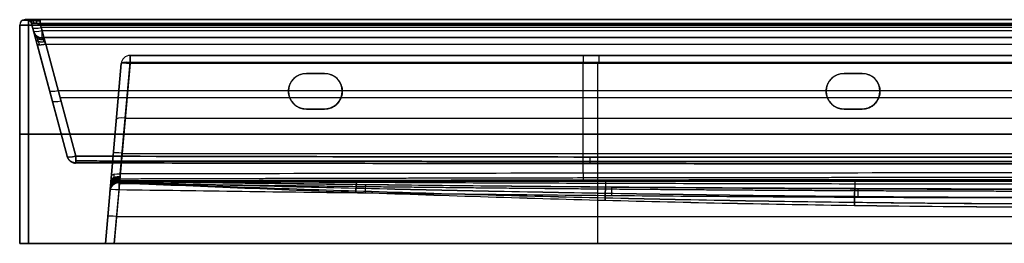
# Model space of a CAD drawing. Header units: millimetres. Extents: x -605 to 605, y -150 to 0.
# Tile 1 of 38: x -605 to -56, y -125 to 0. Entities that reach past the tile are written whole.
import ezdxf

# ---------------------------------------------------------------- set-up
doc = ezdxf.new("R2010")
doc.units = ezdxf.units.MM
doc.header["$MEASUREMENT"] = 0
doc.layers.add('Default', color=7, linetype='Continuous', true_color=0x000000)

msp = doc.modelspace()

# ---------------------------------------------------------------- linework, layer by layer
at = {"layer": 'Default'}
for p, q in [((-602, 0, -62), (-601.3, 0, -62)), ((-605, -125, -62), (-605, -3, -62)), ((-598.4, -2.22, -280.57), (-597.31, -6.29, -279.48)), ((-578.56, -76.3, 136.73), (-598.4, -2.22, 156.57)), ((-598.4, -2.22, -62), (-578.52, -76.42, -62)), ((-592.48, -6.29, -284.31), (-593.57, -2.22, -285.4)), ((-593.57, -2.22, 161.4), (-573.73, -76.3, 141.56)), ((-593.03, -4.26, -284.86), (593.03, -4.26, -284.86)), ((-592.48, -10, -221.32), (-16.08, -10, -221.32)), ((-595.33, -13.71, -153.5), (-578.56, -76.3, -136.73)), ((-573.73, -76.3, -141.56), (-590.5, -13.71, -158.33)), ((-590.5, -13.71, -158.33), (-573.73, -76.3, -141.56)), ((-543.42, -20, -213.41), (-9.3, -20, -213.41)), ((-557.19, -125, -259.21), (-548.4, -24.56, -250.42)), ((-548.4, -24.56, -250.42), (-557.19, -125, -259.21)), ((-548.4, -24.56, -170.83), (-553.87, -87.09, -154.08)), ((-543.42, -24.56, -255.4), (-552.21, -125, -264.19)), ((-548.89, -86.24, -149.25), (-543.42, -23.71, -166)), ((-290.67, -85.83, -149.36), (-290.67, -23.71, -166)), ((-282.67, -24.56, -255.4), (-282.67, -125, -264.19)), ((-445, -30, -255.88), (-445, -30, -292)), ((-435, -30, -273.94), (-445, -30, -273.94)), ((-440, -30, -292), (-440, -30, -255.88)), ((-435, -30, -292), (-435, -30, -255.88)), ((-145, -30, -255.88), (-145, -30, -292)), ((-135, -30, -273.94), (-145, -30, -273.94)), ((-140, -30, -292), (-140, -30, -255.88)), ((-135, -30, -292), (-135, -30, -255.88)), ((-588.46, -39.34, -146.63), (-588.46, -39.34, 146.63)), ((-583.57, -39.58, 151.4), (583.57, -39.58, 151.4)), ((-582.52, -43.46, -150.35), (582.52, -43.46, -150.35)), ((-455, -40, -292), (-455, -40, -256.75)), ((-425, -40, -256.75), (-425, -40, -292)), ((-155, -40, -292), (-155, -40, -256.75)), ((-125, -40, -256.75), (-125, -40, -292)), ((-445, -50, -274.81), (-435, -50, -274.81)), ((-440, -50, -292), (-440, -50, -257.63)), ((-145, -50, -292), (-145, -50, -257.63)), ((-145, -50, -274.81), (-135, -50, -274.81)), ((-140, -50, -292), (-140, -50, -257.63)), ((-135, -50, -257.63), (-135, -50, -292)), ((-546.15, -54.97, -157.62), (-35.13, -54.97, -157.62)), ((-605, -64, -287), (-605, -64, 163)), ((600, -64, -292), (-600, -64, -292)), ((-600, -64, 168), (600, -64, 168)), ((-552.79, -74.78, -254.81), (-552.79, -74.78, -157.37)), ((-547.81, -74.78, -259.79), (-17.13, -74.78, -259.79)), ((-554.56, -94.96, 112.58), (-557.19, -125, 115.21)), ((-557.19, -125, -72), (-554.6, -95.43, -72)), ((-552.21, -125, 120.19), (-549.58, -94.96, 117.56)), ((-550.89, -109.98, 118.87), (550.89, -109.98, 118.87)), ((-605, -125, -62), (-557.19, -125, -62))]:
    msp.add_line(p, q, dxfattribs=at)
for centre, radius, start, end in [((-602, -3, 163), 3, 90, 180), ((-602, -3, -287), 3, 90, 180), ((-602, -3, -62), 3, 90, 180), ((-601.3, -3, -62), 3, 15, 90), ((-601.3, -3, 156.57), 3, 15, 90), ((-601.3, -3, -280.57), 3, 15, 90), ((-592.48, -5, -279.48), 5, 195, 270), ((-592.48, -5, -163.16), 5, 195, 270), ((-592.48, -5, -221.32), 5, 195, 270), ((-543.42, -25, -170.83), 5, 90, 175), ((-543.42, -25, -250.42), 5, 90, 175), ((-543.42, -25, -210.62), 5, 90, 175), ((-445, -40, -292), 10, 90, 180), ((-445, -40, -273.94), 10, 90, 180), ((-435, -40, -292), 10, 270, 90), ((-435, -40, -273.94), 10, 270, 90), ((-145, -40, -292), 10, 90, 180), ((-145, -40, -273.94), 10, 90, 180), ((-135, -40, -292), 10, 270, 90), ((-135, -40, -273.94), 10, 270, 90), ((-445, -40, -292), 10, 180, 270), ((-445, -40, -274.38), 10, 180, 270), ((-145, -40, -292), 10, 180, 270), ((-145, -40, -274.38), 10, 180, 270), ((-549.58, -95.4, 112.58), 5, 90, 175), ((-549.58, -95.4, 112.58), 5, 89.1983, 90)]:
    msp.add_arc(centre, radius, start, end, dxfattribs=at)
at = {"layer": 'Default', "extrusion": (2.96069e-16, 1, 3.72048e-14)}
msp.add_arc((600, 163), 2, 0, 90, dxfattribs=at)
at = {"layer": 'Default', "extrusion": (2.63493e-14, 1, -2.4672e-15)}
msp.add_arc((600, -287), 2, 270, 360, dxfattribs=at)
at = {"layer": 'Default', "extrusion": (1, -1.03915e-10, -7.3577e-11)}
msp.add_arc((-3, -288.3, -593.57), 3, 0, 75, dxfattribs=at)
at = {"layer": 'Default', "extrusion": (-2.66454e-16, 1, 1.77636e-16)}
msp.add_arc((600, 163, -3), 5, 0, 90, dxfattribs=at)
at = {"layer": 'Default', "extrusion": (-3.55271e-16, 1, -1.77636e-16)}
msp.add_arc((600, -287, -3), 5, 270, 360, dxfattribs=at)
at = {"layer": 'Default', "extrusion": (0, 1, 0)}
for centre, radius, start, end in [((600, 163, -0.26), 3.22, 0, 90), ((600, -287, -0.26), 3.22, 270, 0), ((600, -287, -64), 5, 270, 0), ((600, 163, -64), 5, 0, 90)]:
    msp.add_arc(centre, radius, start, end, dxfattribs=at)
at = {"layer": 'Default', "extrusion": (1, 0, 0)}
for centre, radius, start, end in [((-3, 165, -600), 3, 0, 90), ((-3, -289, -600), 3, 270, 0), ((-25, -170.83, -543.42), 5, 0, 75), ((-25, -170.83, -290.64), 5, 0, 75), ((-25, -250.42, -281.58), 5, 275, 0), ((-95.4, 112.58, -549.58), 5, 359.2398, 0)]:
    msp.add_arc(centre, radius, start, end, dxfattribs=at)
at = {"layer": 'Default', "extrusion": (-0.250563, 0.935113, -0.250563)}
for centre in [(573.59, -233.36, 215.67), (573.59, -233.36, 213.81), (573.59, -113.31, 140.81), (573.59, -113.31, 107.87)]:
    msp.add_arc(centre, 5, 273.841, 0, dxfattribs=at)
at = {"layer": 'Default', "extrusion": (1, -1.11492e-11, 2.86637e-12)}
msp.add_arc((-3, 164.3, -593.57), 3, 285, 360, dxfattribs=at)
at = {"layer": 'Default', "extrusion": (1, 4.89049e-12, 5.35329e-12)}
msp.add_arc((-5, -279.48, -592.48), 5, 180, 255, dxfattribs=at)
at = {"layer": 'Default', "extrusion": (1, -7.47248e-14, -2.13044e-27)}
msp.add_arc((-25, -250.42, -543.42), 5, 275, 0, dxfattribs=at)
at = {"layer": 'Default', "extrusion": (0.084207, 0.962495, -0.2579)}
for centre, start in [((539.17, -183.69, -25.77), 0), ((539.17, -183.69, -58.06), 0), ((539.17, -183.69, -90.73), 360)]:
    msp.add_arc(centre, 5, start, 88.7074, dxfattribs=at)
at = {"layer": 'Default', "extrusion": (0.086827, 0.992433, 0.086827)}
for centre in [(539.17, -243.2, -93.74), (539.17, -243.2, -144.12)]:
    msp.add_arc(centre, 5, 270.4352, 0, dxfattribs=at)
at = {"layer": 'Default', "extrusion": (-0.250563, 0.935113, 0.250563)}
for centre in [(573.59, 113.31, 147.17), (573.59, 113.31, 107.87)]:
    msp.add_arc(centre, 5, 0, 86.159, dxfattribs=at)
at = {"layer": 'Default', "extrusion": (1, -4.50963e-14, 4.32527e-15)}
msp.add_arc((-95.4, 112.58, -549.58), 5, 360, 85, dxfattribs=at)
at = {"layer": 'Default', "extrusion": (0.086827, 0.992433, -0.086827)}
for centre in [(539.17, 99.74, -152.17), (539.17, 99.74, -167.09)]:
    msp.add_arc(centre, 5, 0, 89.5648, dxfattribs=at)
at = {"layer": 'Default', "extrusion": (7.10543e-14, 1, 7.95808e-14)}
msp.add_arc((600, -287, -125), 5, 270, 0, dxfattribs=at)
at = {"layer": 'Default', "extrusion": (7.10543e-14, 1, -7.95808e-14)}
msp.add_arc((600, 163, -125), 5, 0, 90, dxfattribs=at)
at = {"layer": 'Default'}
for points in [[(-602, 0, -287), (-602, 0, -62), (-602, 0, 163)], [(-601.3, 0, 156.57), (-601.3, 0, -62), (-601.3, 0, -280.57)], [(-593.57, 0, -288.3), (0, 0, -288.3), (593.57, 0, -288.3)], [(-605, -125, 163), (-605, -64, 163), (-605, -3, 163)], [(-605, -3, 163), (-605, -3, -62), (-605, -3, -287)], [(-605, -3, -287), (-605, -64, -287), (-605, -125, -287)], [(600, 0, -289), (0, 0, -289), (-600, 0, -289)], [(-600, 0, 165), (0, 0, 165), (600, 0, 165)], [(-600, -125, -292), (-600, -64, -292), (-600, -3, -292)], [(-600, -3, -292), (0, -3, -292), (600, -3, -292)], [(600, -3, 168), (0, -3, 168), (-600, -3, 168)], [(-600, -3, 168), (-600, -64, 168), (-600, -125, 168)], [(-598.4, -2.22, 156.57), (-598.4, -2.22, -62), (-598.4, -2.22, -280.57)], [(593.57, 0, 164.3), (0, 0, 164.3), (-593.57, 0, 164.3)], [(593.57, -2.22, 161.4), (0, -2.22, 161.4), (-593.57, -2.22, 161.4)], [(-593.57, -2.22, -285.4), (0, -2.22, -285.4), (593.57, -2.22, -285.4)], [(-597.31, -6.29, -279.48), (-597.31, -6.29, -221.32), (-597.31, -6.29, -163.16)], [(592.48, -6.29, -284.31), (0, -6.29, -284.31), (-592.48, -6.29, -284.31)], [(592.48, -10, -163.16), (0, -10, -163.16), (-592.48, -10, -163.16)], [(-592.48, -10, -279.48), (0, -10, -279.48), (592.48, -10, -279.48)], [(-592.48, -10, -163.16), (-592.48, -10, -221.32), (-592.48, -10, -279.48)], [(-590.5, -13.71, -158.33), (0, -13.71, -158.33), (590.5, -13.71, -158.33)], [(-37.87, -20, -170.83), (-290.64, -20, -170.83), (-543.42, -20, -170.83)], [(-543.42, -20, -170.83), (-543.42, -20, -210.62), (-543.42, -20, -250.42)], [(-543.42, -20, -250.42), (-281.58, -20, -250.42), (-19.74, -20, -250.42)], [(-548.4, -24.56, -250.42), (-548.4, -24.56, -210.62), (-548.4, -24.56, -170.83)], [(-543.42, -23.71, -166), (-290.64, -23.71, -166), (-37.87, -23.71, -166)], [(-19.74, -24.56, -255.4), (-281.58, -24.56, -255.4), (-543.42, -24.56, -255.4)], [(-445, -30, -255.88), (-440, -30, -255.88), (-435, -30, -255.88)], [(-435, -30, -292), (-440, -30, -292), (-445, -30, -292)], [(-145, -30, -255.88), (-140, -30, -255.88), (-135, -30, -255.88)], [(-135, -30, -292), (-140, -30, -292), (-145, -30, -292)], [(-435, -50, -257.63), (-440, -50, -257.63), (-445, -50, -257.63)], [(-445, -50, -292), (-440, -50, -292), (-435, -50, -292)], [(-445, -50, -257.63), (-445, -50, -274.81), (-445, -50, -292)], [(-435, -50, -292), (-435, -50, -274.81), (-435, -50, -257.63)], [(-135, -50, -257.63), (-140, -50, -257.63), (-145, -50, -257.63)], [(-145, -50, -292), (-140, -50, -292), (-135, -50, -292)], [(-605, -125, -287), (-605, -125, -62), (-605, -125, 163)], [(600, -125, -292), (0, -125, -292), (-600, -125, -292)], [(-600, -125, 168), (0, -125, 168), (600, -125, 168)], [(-557.19, -125, 115.21), (-557.19, -125, -72), (-557.19, -125, -259.21)], [(-552.21, -125, -264.19), (-282.67, -125, -264.19), (-13.13, -125, -264.19)], [(552.21, -125, 120.19), (0, -125, 120.19), (-552.21, -125, 120.19)]]:
    msp.add_open_spline(points, degree=2, dxfattribs=at)
for points, weights, degree in [([(-601.3, 0, -280.57), (-601.3, 0, -285.16), (-598.16, 0, -288.3), (-593.57, 0, -288.3)], [1, 0.820270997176, 0.820270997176, 1], 3), ([(-593.57, 0, 164.3), (-598.16, 0, 164.3), (-601.3, 0, 161.16), (-601.3, 0, 156.57)], [1, 0.820270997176, 0.820270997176, 1], 3), ([(-599.07, 0, -286.07), (-597.6, 0, -284.6), (-597.09, -1.94, -284.09)], [1, 0.822906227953, 1], 2), ([(-600.72, 0, 159.57), (-598.75, 0, 158.77), (-598.1, -2.01, 158.5)], [1.00000004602, 0.815353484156, 0.999999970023], 2), ([(-600.72, 0, -283.57), (-598.75, 0, -282.77), (-598.1, -2.01, -282.5)], [1.00000004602, 0.815353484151, 0.999999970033], 2), ([(-599.07, 0, 162.07), (-597.6, 0, 160.6), (-597.09, -1.94, 160.09)], [1, 0.822906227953, 1], 2), ([(-596.57, 0, 163.72), (-595.77, 0, 161.75), (-595.5, -2.01, 161.1)], [1.00000004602, 0.815353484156, 0.999999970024], 2), ([(-596.57, 0, -287.72), (-595.77, 0, -285.75), (-595.5, -2.01, -285.1)], [1.00000004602, 0.815353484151, 0.999999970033], 2), ([(-597.31, -6.29, -163.16), (-597.31, -6.29, -158.45), (-596.55, -9.16, -154.72), (-595.33, -13.71, -153.5)], [1, 0.862235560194, 0.862235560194, 1], 3), ([(-597.17, -6.82, -159.94), (-596.22, -10.37, -161.23), (-592.34, -10.27, -161.55)], [0.999999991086, 0.789013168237, 1.00000000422], 2), ([(-596.76, -8.36, -157.07), (-595.94, -11.43, -159.59), (-591.93, -11.03, -160.11)], [1, 0.776316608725, 1], 2), ([(-596.12, -10.74, -154.84), (-595.52, -13, -158.48), (-591.29, -12.22, -159)], [0.999999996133, 0.756238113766, 0.999999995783], 2), ([(-590.5, -13.71, -158.33), (-595.02, -14.84, -158.02), (-595.33, -13.71, -153.5)], [1, 0.730406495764, 1], 2), ([(-455, -40, -256.75), (-455, -34.14, -256.24), (-450.86, -30, -255.88), (-445, -30, -255.88)], [1, 0.804737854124, 0.804737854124, 1], 3), ([(-435, -30, -255.88), (-415, -30, -255.88), (-415, -50, -257.63), (-435, -50, -257.63)], [1, 0.333333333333, 0.333333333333, 1], 3), ([(-155, -40, -256.75), (-155, -34.14, -256.24), (-150.86, -30, -255.88), (-145, -30, -255.88)], [1, 0.804737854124, 0.804737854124, 1], 3), ([(-135, -30, -255.88), (-115, -30, -255.88), (-115, -50, -257.63), (-135, -50, -257.63)], [1, 0.333333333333, 0.333333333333, 1], 3), ([(-445, -50, -257.63), (-450.86, -50, -257.63), (-455, -45.86, -257.26), (-455, -40, -256.75)], [1, 0.804737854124, 0.804737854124, 1], 3), ([(-145, -50, -257.63), (-150.86, -50, -257.63), (-155, -45.86, -257.26), (-155, -40, -256.75)], [1, 0.804737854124, 0.804737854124, 1], 3), ([(-573.74, -80.01, -136.74), (-577.56, -80, -136.73), (-578.56, -76.3, -136.73)], [1, 0.793967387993, 1], 2), ([(-578.56, -76.3, 136.73), (-577.56, -80, 136.73), (-573.74, -80.01, 136.74)], [1, 0.793967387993, 1], 2), ([(-578.52, -76.42, 68.36), (-577.56, -80, 68.37), (-573.85, -80.12, 68.37)], [1, 0.802982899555, 1], 2), ([(-578.52, -76.42, -68.36), (-577.56, -80, -68.37), (-573.85, -80.12, -68.37)], [1, 0.802982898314, 1], 2), ([(-578.51, -76.46, 0), (-577.56, -80, 0), (-573.9, -80.16, 0)], [1, 0.806352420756, 1], 2), ([(-573.73, -76.3, -141.56), (-573.73, -80, -140.56), (-573.74, -80.01, -136.74)], [1, 0.793970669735, 1], 2), ([(-573.74, -80.01, 136.74), (-573.73, -80, 140.56), (-573.73, -76.3, 141.56)], [1, 0.793970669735, 1], 2), ([(-286.86, -76.76, -141.43), (-286.87, -80, -140.56), (-286.87, -80.43, -137.24)], [1, 0.830707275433, 1], 2), ([(-286.86, -76.76, 141.43), (-286.87, -80, 140.56), (-286.87, -80.43, 137.24)], [1, 0.830707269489, 1], 2), ([(-554.13, -90.02, -152.76), (-553.9, -87.41, -148.78), (-549.15, -87.7, -148.59)], [1, 0.724132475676, 1], 2), ([(-290.69, -85.83, -149.36), (-290.68, -89.06, -148.49), (-290.68, -89.49, -145.17)], [1.00000004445, 0.830742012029, 0.999999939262], 2), ([(-549.44, -91.2, -15.98), (-554.21, -91, -15.98), (-554.63, -95.76, -15.99)], [1, 0.722869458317, 1], 2), ([(-549.45, -91.06, 48.26), (-554.2, -90.88, 48.26), (-554.62, -95.62, 48.29)], [1, 0.724609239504, 1], 2), ([(-549.47, -90.78, -80.23), (-554.18, -90.65, -80.23), (-554.59, -95.35, -80.28)], [1, 0.727906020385, 1], 2), ([(-549.51, -90.4, 112.51), (-554.15, -90.33, 112.52), (-554.56, -94.96, 112.58)], [1, 0.732524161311, 0.999999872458], 2), ([(-549.55, -89.94, -144.49), (-554.12, -89.95, -144.5), (-554.52, -94.51, -144.56)], [1, 0.737939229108, 0.99999987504], 2), ([(-554.51, -94.35, -146.18), (-554.11, -89.86, -145.37), (-549.53, -89.87, -145.3)], [1, 0.73744077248, 1], 2), ([(-554.49, -94.18, -146.97), (-554.1, -89.76, -145.79), (-549.52, -89.78, -145.69)], [1, 0.736897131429, 1], 2), ([(-554.47, -93.94, -147.75), (-554.09, -89.62, -146.21), (-549.5, -89.66, -146.08)], [1, 0.736157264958, 1], 2), ([(-554.41, -93.28, -149.22), (-554.06, -89.24, -146.99), (-549.44, -89.33, -146.82)], [1, 0.734136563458, 1], 2), ([(-554.38, -92.86, -149.91), (-554.04, -89, -147.35), (-549.4, -89.12, -147.16)], [1, 0.732859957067, 1], 2), ([(-554.33, -92.39, -150.57), (-554.01, -88.73, -147.7), (-549.36, -88.88, -147.49)], [1, 0.731404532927, 1], 2), ([(-554.24, -91.3, -151.76), (-553.96, -88.12, -148.3), (-549.26, -88.34, -148.09)], [1, 0.728051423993, 1], 2), ([(-549.58, -94.96, 117.56), (-549.51, -90.34, 117.15), (-549.51, -90.4, 112.51)], [0.999999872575, 0.732769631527, 0.999999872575], 2), ([(-412.13, -92.22, 112.37), (-412.13, -91.86, 117.29), (-412.19, -96.77, 117.72)], [1, 0.712098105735, 1], 2), ([(-274.75, -93.71, 112.27), (-274.75, -93.09, 117.4), (-274.8, -98.24, 117.85)], [1, 0.695411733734, 1], 2), ([(-137.38, -94.67, 112.2), (-137.37, -93.88, 117.46), (-137.4, -99.18, 117.93)], [1, 0.684651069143, 1], 2), ([(-557.19, -125, -259.21), (-557.19, -125, -262.13), (-555.13, -125, -264.19), (-552.21, -125, -264.19)], [1, 0.806524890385, 0.806524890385, 1], 3), ([(-552.21, -125, 120.19), (-555.13, -125, 120.19), (-557.19, -125, 118.13), (-557.19, -125, 115.21)], [1, 0.806524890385, 0.806524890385, 1], 3)]:
    msp.add_rational_spline(points, weights, degree=degree, dxfattribs=at)
for points, weights, knots in [([(-599.48, -0.62, 156.57), (-599.51, -0.59, 157.38), (-599.39, -0.57, 158.18), (-598.84, -0.54, 159.65), (-598.41, -0.53, 160.32), (-597.32, -0.53, 161.41), (-596.65, -0.54, 161.84), (-595.18, -0.57, 162.39), (-594.38, -0.59, 162.51), (-593.57, -0.62, 162.48)], [0.896676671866, 0.901458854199, 0.905177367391, 0.910176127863, 0.911453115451, 0.911453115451, 0.910176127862, 0.905177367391, 0.901458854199, 0.896676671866], [2.389713, 2.389713, 2.389713, 2.389713, 2.765653, 2.765653, 3.141593, 3.141593, 3.517532, 3.517532, 3.893472, 3.893472, 3.893472, 3.893472]), ([(-593.57, -0.62, -286.48), (-594.38, -0.59, -286.51), (-595.18, -0.57, -286.39), (-596.65, -0.54, -285.84), (-597.32, -0.53, -285.41), (-598.41, -0.53, -284.32), (-598.84, -0.54, -283.65), (-599.39, -0.57, -282.18), (-599.51, -0.59, -281.38), (-599.48, -0.62, -280.57)], [0.896676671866, 0.901458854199, 0.905177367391, 0.910176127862, 0.911453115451, 0.911453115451, 0.910176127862, 0.905177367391, 0.901458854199, 0.896676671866], [2.389713, 2.389713, 2.389713, 2.389713, 2.765653, 2.765653, 3.141593, 3.141593, 3.517532, 3.517532, 3.893472, 3.893472, 3.893472, 3.893472]), ([(-593.8, -14.18, -156.8), (-594.04, -13.47, -156.95), (-594.28, -12.77, -157.21), (-594.7, -11.5, -157.97), (-594.88, -10.93, -158.46), (-595.2, -9.98, -159.6), (-595.32, -9.6, -160.26), (-595.49, -9.1, -161.66), (-595.53, -8.97, -162.41), (-595.53, -8.97, -163.16)], [0.865203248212, 0.869871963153, 0.874238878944, 0.881999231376, 0.885390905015, 0.890925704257, 0.893068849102, 0.895944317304, 0.896678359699, 0.896676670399], [4.974188, 4.974188, 4.974188, 4.974188, 5.301438, 5.301438, 5.628687, 5.628687, 5.955936, 5.955936, 6.283185, 6.283185, 6.283185, 6.283185]), ([(-576.77, -78.97, 136.73), (-576.78, -79, 113.99), (-576.79, -79.02, 91.18), (-576.81, -79.06, 45.61), (-576.81, -79.06, 22.79), (-576.81, -79.06, -22.79), (-576.81, -79.06, -45.61), (-576.79, -79.02, -91.18), (-576.78, -79, -113.99), (-576.77, -78.97, -136.73)], [0.896983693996, 0.898805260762, 0.900397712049, 0.902585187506, 0.903176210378, 0.903176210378, 0.902585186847, 0.900397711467, 0.898805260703, 0.896983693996], [0, 0, 0, 0, 68.367886, 68.367886, 136.735773, 136.735773, 205.103659, 205.103659, 273.471545, 273.471545, 273.471545, 273.471545]), ([(-573.73, -78.97, -139.77), (-478.92, -79.09, -139.82), (-382.94, -79.18, -139.86), (-191.69, -79.29, -139.92), (-95.62, -79.32, -139.94), (95.62, -79.32, -139.94), (191.69, -79.29, -139.92), (382.94, -79.18, -139.86), (478.92, -79.09, -139.82), (573.73, -78.97, -139.77)], [0.896985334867, 0.90464883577, 0.911065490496, 0.919641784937, 0.921837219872, 0.921837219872, 0.919641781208, 0.911065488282, 0.90464883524, 0.896985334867], [0, 0, 0, 0, 286.868212, 286.868212, 573.736424, 573.736424, 860.604636, 860.604636, 1147.472848, 1147.472848, 1147.472848, 1147.472848]), ([(573.73, -78.97, 139.77), (478.92, -79.09, 139.82), (382.94, -79.18, 139.86), (191.69, -79.29, 139.92), (95.62, -79.32, 139.94), (-95.62, -79.32, 139.94), (-191.69, -79.29, 139.92), (-382.94, -79.18, 139.86), (-478.92, -79.09, 139.82), (-573.73, -78.97, 139.77)], [0.896985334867, 0.904648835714, 0.91106549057, 0.919641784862, 0.921837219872, 0.921837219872, 0.91964178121, 0.911065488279, 0.904648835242, 0.896985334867], [0, 0, 0, 0, 286.868212, 286.868212, 573.736424, 573.736424, 860.604636, 860.604636, 1147.472848, 1147.472848, 1147.472848, 1147.472848]), ([(-552.37, -86.32, -150.7), (-552.45, -87.01, -150.53), (-552.52, -87.65, -150.26), (-552.62, -88.55, -149.69), (-552.65, -88.84, -149.47), (-552.71, -89.36, -149), (-552.74, -89.61, -148.75), (-552.77, -89.94, -148.33), (-552.79, -90.05, -148.18), (-552.81, -90.25, -147.89), (-552.82, -90.34, -147.74), (-552.85, -90.6, -147.28), (-552.86, -90.75, -146.95), (-552.88, -90.93, -146.45), (-552.89, -90.99, -146.28), (-552.9, -91.08, -145.93), (-552.9, -91.12, -145.76), (-552.92, -91.22, -145.23), (-552.92, -91.25, -144.87), (-552.92, -91.26, -144.51)], [0.85751880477, 0.859154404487, 0.860669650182, 0.862764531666, 0.863419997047, 0.864631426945, 0.865190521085, 0.865958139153, 0.866202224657, 0.86665773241, 0.866870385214, 0.867464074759, 0.86780113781, 0.868217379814, 0.868341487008, 0.868555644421, 0.86864615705, 0.868868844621, 0.868952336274, 0.868969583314], [0, 0, 0, 0, 3.246307, 3.246307, 4.869461, 4.869461, 6.492614, 6.492614, 7.304191, 7.304191, 8.115768, 8.115768, 9.738922, 9.738922, 10.550499, 10.550499, 11.362075, 11.362075, 12.985229, 12.985229, 12.985229, 12.985229]), ([(-552.93, -91.69, 112.53), (-552.94, -91.95, 91.07), (-552.94, -92.17, 69.67), (-552.95, -92.44, 26.83), (-552.95, -92.49, 5.44), (-552.95, -92.4, -37.4), (-552.94, -92.26, -58.79), (-552.93, -91.84, -101.63), (-552.93, -91.56, -123.04), (-552.92, -91.26, -144.51)], [0.86626204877, 0.864554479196, 0.863159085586, 0.861450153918, 0.861143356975, 0.861726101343, 0.862615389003, 0.865290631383, 0.867069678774, 0.868969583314], [0, 0, 0, 0, 64.288467, 64.288467, 128.576934, 128.576934, 192.865401, 192.865401, 257.153868, 257.153868, 257.153868, 257.153868]), ([(-549.55, -89.94, -144.49), (-463.26, -89.77, -144.76), (-376.97, -89.61, -145), (-204.39, -89.37, -145.33), (-118.1, -89.3, -145.43), (-31.82, -89.29, -145.45)], [0.999999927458, 0.999999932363, 0.999999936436, 0.999999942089, 0.99999994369, 0.999999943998], [0.0045727, 0.0045727, 0.0045727, 0.0045727, 0.26344, 0.26344, 0.5223072, 0.5223072, 0.5223072, 0.5223072]), ([(549.53, -91.69, 115.93), (503.54, -92.3, 115.95), (457.77, -92.88, 115.96), (366.18, -93.93, 115.99), (320.43, -94.4, 116), (228.84, -95.18, 116.03), (183.11, -95.48, 116.03), (91.52, -95.89, 116.05), (45.79, -96, 116.05), (-45.79, -96, 116.05), (-91.52, -95.89, 116.05), (-183.11, -95.48, 116.03), (-228.84, -95.18, 116.03), (-320.43, -94.4, 116), (-366.18, -93.93, 115.99), (-457.77, -92.88, 115.96), (-503.54, -92.3, 115.95), (-549.53, -91.69, 115.93)], [0.866384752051, 0.862746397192, 0.859227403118, 0.852870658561, 0.85003556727, 0.845376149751, 0.843551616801, 0.841099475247, 0.840471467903, 0.840471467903, 0.841099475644, 0.843551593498, 0.845376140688, 0.850035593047, 0.852870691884, 0.859227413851, 0.862746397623, 0.866384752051], [0, 0, 0, 0, 137.400574, 137.400574, 274.801149, 274.801149, 412.201723, 412.201723, 549.602297, 549.602297, 687.002872, 687.002872, 824.403446, 824.403446, 961.804021, 961.804021, 1099.204595, 1099.204595, 1099.204595, 1099.204595]), ([(-549.36, -88.89, -147.49), (-463.78, -88.65, -147.62), (-377.28, -88.44, -147.74), (-204.84, -88.15, -147.9), (-118.29, -88.06, -147.94), (-32.03, -88.05, -147.95)], [0.898938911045, 0.905766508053, 0.911435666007, 0.919305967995, 0.921536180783, 0.92196836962], [3.298511, 3.298511, 3.298511, 3.298511, 261.9778, 261.9778, 520.632775, 520.632775, 520.632775, 520.632775])]:
    msp.add_rational_spline(points, weights, degree=3, knots=knots, dxfattribs=at)
for points, knots in [([(-593.57, -2.22, 161.4), (-593.91, -2.18, 161.42), (-594.24, -2.14, 161.4), (-594.89, -2.07, 161.29), (-595.2, -2.04, 161.21), (-595.8, -1.99, 160.99), (-596.09, -1.97, 160.84), (-596.62, -1.94, 160.5), (-596.86, -1.94, 160.31), (-597.31, -1.94, 159.86), (-597.5, -1.94, 159.62), (-597.84, -1.97, 159.09), (-597.99, -1.99, 158.8), (-598.21, -2.04, 158.2), (-598.29, -2.07, 157.89), (-598.4, -2.14, 157.24), (-598.42, -2.18, 156.91), (-598.4, -2.22, 156.57)], [-3.893472, -3.893472, -3.893472, -3.893472, -3.705502, -3.705502, -3.517532, -3.517532, -3.329563, -3.329563, -3.141593, -3.141593, -2.953623, -2.953623, -2.765653, -2.765653, -2.577683, -2.577683, -2.389713, -2.389713, -2.389713, -2.389713]), ([(-598.4, -2.22, -280.57), (-598.42, -2.18, -280.91), (-598.4, -2.14, -281.24), (-598.29, -2.07, -281.89), (-598.21, -2.04, -282.2), (-597.99, -1.99, -282.8), (-597.84, -1.97, -283.09), (-597.5, -1.94, -283.62), (-597.31, -1.94, -283.86), (-596.86, -1.94, -284.31), (-596.62, -1.94, -284.5), (-596.09, -1.97, -284.84), (-595.8, -1.99, -284.99), (-595.2, -2.04, -285.21), (-594.89, -2.07, -285.29), (-594.24, -2.14, -285.4), (-593.91, -2.18, -285.42), (-593.57, -2.22, -285.4)], [-3.893472, -3.893472, -3.893472, -3.893472, -3.705502, -3.705502, -3.517532, -3.517532, -3.329563, -3.329563, -3.141593, -3.141593, -2.953623, -2.953623, -2.765653, -2.765653, -2.577683, -2.577683, -2.389713, -2.389713, -2.389713, -2.389713]), ([(-592.48, -10, -163.16), (-592.48, -10, -162.9), (-592.47, -10.02, -162.65), (-592.44, -10.07, -162.29), (-592.43, -10.1, -162.18), (-592.41, -10.14, -161.96), (-592.39, -10.17, -161.86), (-592.35, -10.26, -161.56), (-592.31, -10.32, -161.38), (-592.24, -10.46, -161.05), (-592.2, -10.53, -160.9), (-592.12, -10.69, -160.63), (-592.07, -10.76, -160.5), (-591.99, -10.92, -160.26), (-591.95, -11, -160.15), (-591.86, -11.17, -159.94), (-591.81, -11.25, -159.84), (-591.72, -11.42, -159.66), (-591.68, -11.51, -159.58), (-591.54, -11.76, -159.34), (-591.45, -11.94, -159.2), (-591.26, -12.28, -158.95), (-591.17, -12.46, -158.85), (-590.98, -12.81, -158.66), (-590.88, -12.99, -158.57), (-590.69, -13.35, -158.43), (-590.59, -13.53, -158.38), (-590.5, -13.71, -158.33)], [-6.283185, -6.283185, -6.283185, -6.283185, -6.201164, -6.201164, -6.160153, -6.160153, -6.119142, -6.119142, -6.037303, -6.037303, -5.955464, -5.955464, -5.873676, -5.873676, -5.791888, -5.791888, -5.710116, -5.710116, -5.628344, -5.628344, -5.464817, -5.464817, -5.301276, -5.301276, -5.137728, -5.137728, -4.974188, -4.974188, -4.974188, -4.974188]), ([(-578.56, -76.3, -136.73), (-578.54, -76.35, -113.94), (-578.53, -76.39, -91.15), (-578.52, -76.44, -45.58), (-578.51, -76.46, -22.79), (-578.51, -76.46, 22.79), (-578.52, -76.44, 45.58), (-578.53, -76.39, 91.15), (-578.54, -76.35, 113.94), (-578.56, -76.3, 136.73)], [-273.471545, -273.471545, -273.471545, -273.471545, -205.103659, -205.103659, -136.735773, -136.735773, -68.367886, -68.367886, 0, 0, 0, 0]), ([(573.73, -76.3, -141.56), (478.1, -76.49, -141.5), (382.48, -76.66, -141.46), (191.24, -76.87, -141.4), (95.62, -76.93, -141.39), (-95.62, -76.93, -141.39), (-191.24, -76.87, -141.4), (-382.48, -76.66, -141.46), (-478.1, -76.49, -141.5), (-573.73, -76.3, -141.56)], [-1147.472848, -1147.472848, -1147.472848, -1147.472848, -860.604636, -860.604636, -573.736424, -573.736424, -286.868212, -286.868212, 0, 0, 0, 0]), ([(-573.73, -76.3, 141.56), (-478.1, -76.49, 141.5), (-382.48, -76.66, 141.46), (-191.24, -76.87, 141.4), (-95.62, -76.93, 141.39), (95.62, -76.93, 141.39), (191.24, -76.87, 141.4), (382.48, -76.66, 141.46), (478.1, -76.49, 141.5), (573.73, -76.3, 141.56)], [-1147.472848, -1147.472848, -1147.472848, -1147.472848, -860.604636, -860.604636, -573.736424, -573.736424, -286.868212, -286.868212, 0, 0, 0, 0]), ([(-573.74, -80.01, 136.74), (-573.78, -80.05, 113.95), (-573.83, -80.09, 91.16), (-573.88, -80.15, 45.58), (-573.9, -80.16, 22.79), (-573.9, -80.16, -22.79), (-573.88, -80.15, -45.58), (-573.83, -80.09, -91.16), (-573.78, -80.05, -113.95), (-573.74, -80.01, -136.74)], [0, 0, 0, 0, 68.367886, 68.367886, 136.735773, 136.735773, 205.103659, 205.103659, 273.471545, 273.471545, 273.471545, 273.471545]), ([(-573.74, -80.01, -136.74), (-549.79, -80.06, -136.79), (-525.88, -80.1, -136.83), (-478.09, -80.18, -136.93), (-454.21, -80.22, -136.97), (-382.56, -80.33, -137.1), (-334.79, -80.39, -137.18), (-239.06, -80.47, -137.3), (-191.25, -80.51, -137.35), (-95.62, -80.55, -137.41), (-47.81, -80.56, -137.43), (47.81, -80.56, -137.43), (95.62, -80.55, -137.41), (191.25, -80.51, -137.35), (239.06, -80.47, -137.3), (334.76, -80.39, -137.18), (382.52, -80.33, -137.1), (454.16, -80.22, -136.97), (478.04, -80.18, -136.93), (525.85, -80.1, -136.83), (549.78, -80.06, -136.79), (573.74, -80.01, -136.74)], [-1.147472, -1.147472, -1.147472, -1.147472, -1.075701, -1.075701, -1.00393, -1.00393, -0.860321, -0.860321, -0.717028, -0.717028, -0.573736, -0.573736, -0.430444, -0.430444, -0.287151, -0.287151, -0.143609, -0.143609, -0.071805, -0.071805, 0, 0, 0, 0]), ([(573.74, -80.01, 136.74), (549.79, -80.06, 136.79), (525.88, -80.1, 136.83), (478.09, -80.18, 136.93), (454.21, -80.22, 136.97), (382.56, -80.33, 137.1), (334.79, -80.39, 137.18), (239.06, -80.47, 137.3), (191.25, -80.51, 137.35), (95.62, -80.55, 137.41), (47.81, -80.56, 137.43), (-47.81, -80.56, 137.43), (-95.62, -80.55, 137.41), (-191.25, -80.51, 137.35), (-239.06, -80.47, 137.3), (-334.76, -80.39, 137.18), (-382.52, -80.33, 137.1), (-454.16, -80.22, 136.97), (-478.04, -80.18, 136.93), (-525.85, -80.1, 136.83), (-549.78, -80.06, 136.79), (-573.74, -80.01, 136.74)], [-1.147472, -1.147472, -1.147472, -1.147472, -1.075701, -1.075701, -1.00393, -1.00393, -0.860321, -0.860321, -0.717028, -0.717028, -0.573736, -0.573736, -0.430444, -0.430444, -0.287151, -0.287151, -0.143609, -0.143609, -0.071805, -0.071805, 0, 0, 0, 0]), ([(573.74, -80.01, -136.74), (478.11, -80.2, -136.93), (382.49, -80.34, -137.12), (191.25, -80.52, -137.36), (95.62, -80.56, -137.43), (-95.62, -80.56, -137.43), (-191.25, -80.52, -137.36), (-382.49, -80.34, -137.12), (-478.11, -80.2, -136.93), (-573.74, -80.01, -136.74)], [-1147.472848, -1147.472848, -1147.472848, -1147.472848, -860.604636, -860.604636, -573.736424, -573.736424, -286.868212, -286.868212, 0, 0, 0, 0]), ([(-573.74, -80.01, 136.74), (-478.11, -80.2, 136.93), (-382.49, -80.34, 137.12), (-191.25, -80.52, 137.36), (-95.62, -80.56, 137.43), (95.62, -80.56, 137.43), (191.25, -80.52, 137.36), (382.49, -80.34, 137.12), (478.11, -80.2, 136.93), (573.74, -80.01, 136.74)], [-1147.472848, -1147.472848, -1147.472848, -1147.472848, -860.604636, -860.604636, -573.736424, -573.736424, -286.868212, -286.868212, 0, 0, 0, 0]), ([(-553.87, -87.09, -154.08), (-553.96, -88.14, -153.79), (-554.05, -89.12, -153.35), (-554.17, -90.48, -152.46), (-554.2, -90.9, -152.12), (-554.27, -91.69, -151.39), (-554.3, -92.05, -151), (-554.35, -92.55, -150.36), (-554.36, -92.71, -150.14), (-554.39, -93.01, -149.69), (-554.4, -93.15, -149.46), (-554.43, -93.54, -148.75), (-554.45, -93.76, -148.26), (-554.48, -94.03, -147.49), (-554.48, -94.11, -147.23), (-554.5, -94.25, -146.71), (-554.5, -94.3, -146.44), (-554.51, -94.45, -145.65), (-554.52, -94.5, -145.11), (-554.52, -94.51, -144.56)], [0, 0, 0, 0, 0.00322341, 0.00322341, 0.00483512, 0.00483512, 0.00644682, 0.00644682, 0.00725267, 0.00725267, 0.00805853, 0.00805853, 0.00967023, 0.00967023, 0.01047608, 0.01047608, 0.01128194, 0.01128194, 0.01289364, 0.01289364, 0.01289364, 0.01289364]), ([(-549.55, -89.94, -144.49), (-549.55, -89.94, -144.76), (-549.54, -89.91, -145.03), (-549.53, -89.84, -145.43), (-549.52, -89.81, -145.56), (-549.51, -89.74, -145.82), (-549.5, -89.7, -145.95), (-549.48, -89.57, -146.34), (-549.46, -89.46, -146.58), (-549.43, -89.26, -146.94), (-549.41, -89.19, -147.05), (-549.39, -89.05, -147.28), (-549.37, -88.97, -147.39), (-549.33, -88.72, -147.71), (-549.3, -88.53, -147.91), (-549.23, -88.14, -148.27), (-549.19, -87.93, -148.44), (-549.07, -87.25, -148.89), (-548.98, -86.76, -149.11), (-548.89, -86.24, -149.25)], [0, 0, 0, 0, 0.000813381, 0.000813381, 0.001220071, 0.001220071, 0.001626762, 0.001626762, 0.002440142, 0.002440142, 0.002846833, 0.002846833, 0.003253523, 0.003253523, 0.004066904, 0.004066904, 0.004880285, 0.004880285, 0.006507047, 0.006507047, 0.006507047, 0.006507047]), ([(-32.45, -85.66, -149.4), (-118.52, -85.67, -149.4), (-204.6, -85.73, -149.38), (-376.74, -85.92, -149.33), (-462.82, -86.07, -149.29), (-548.89, -86.24, -149.25)], [0, 0, 0, 0, 0.2582204, 0.2582204, 0.5164408, 0.5164408, 0.5164408, 0.5164408]), ([(-549.51, -90.4, 112.51), (-549.5, -90.54, 101.81), (-549.48, -90.67, 91.12), (-549.46, -90.89, 69.7), (-549.46, -90.99, 58.98), (-549.44, -91.13, 37.56), (-549.44, -91.18, 26.85), (-549.44, -91.23, 5.44), (-549.44, -91.23, -5.28), (-549.44, -91.18, -26.7), (-549.44, -91.13, -37.41), (-549.46, -90.99, -58.83), (-549.46, -90.9, -69.53), (-549.48, -90.67, -90.95), (-549.5, -90.54, -101.66), (-549.51, -90.33, -117.72), (-549.52, -90.25, -123.08), (-549.53, -90.14, -131.11), (-549.53, -90.1, -133.78), (-549.54, -90.02, -139.14), (-549.54, -89.98, -141.81), (-549.55, -89.94, -144.49)], [0, 0, 0, 0, 0.032095, 0.032095, 0.064253, 0.064253, 0.0963662, 0.0963662, 0.1285061, 0.1285061, 0.1606339, 0.1606339, 0.1927592, 0.1927592, 0.2248857, 0.2248857, 0.2409508, 0.2409508, 0.2489821, 0.2489821, 0.2570122, 0.2570122, 0.2570122, 0.2570122]), ([(-549.51, -90.4, 112.51), (-549.48, -90.68, 91.09), (-549.46, -90.92, 69.68), (-549.44, -91.2, 26.84), (-549.43, -91.25, 5.43), (-549.44, -91.16, -37.4), (-549.45, -91.01, -58.81), (-549.49, -90.56, -101.65), (-549.52, -90.26, -123.07), (-549.55, -89.94, -144.49)], [0, 0, 0, 0, 0.064253, 0.064253, 0.1285061, 0.1285061, 0.1927591, 0.1927591, 0.2570122, 0.2570122, 0.2570122, 0.2570122]), ([(-549.54, -89.98, -141.97), (-505.4, -89.95, -142.2), (-461.26, -89.91, -142.42), (-417.12, -89.87, -142.61), (-370.77, -89.83, -142.82), (-324.42, -89.78, -142.99), (-278.08, -89.75, -143.14), (-231.73, -89.71, -143.28), (-185.38, -89.68, -143.4), (-139.04, -89.65, -143.47), (-103.29, -89.64, -143.53), (-67.54, -89.63, -143.56), (-31.79, -89.62, -143.58)], [-549.551489, -549.551489, -549.551489, -549.551489, -417.122082, -417.122082, -417.122082, -278.081388, -278.081388, -278.081388, -139.040694, -139.040694, -139.040694, -31.78619, -31.78619, -31.78619, -31.78619]), ([(-549.54, -90.04, -137.91), (-505.4, -90.1, -138.14), (-461.27, -90.15, -138.35), (-417.13, -90.19, -138.55), (-370.79, -90.23, -138.75), (-324.44, -90.26, -138.93), (-278.09, -90.28, -139.07), (-231.74, -90.31, -139.21), (-185.39, -90.32, -139.33), (-139.05, -90.33, -139.4), (-103.27, -90.34, -139.46), (-67.5, -90.34, -139.49), (-31.72, -90.34, -139.51)], [-549.525131, -549.525131, -549.525131, -549.525131, -417.122082, -417.122082, -417.122082, -278.081388, -278.081388, -278.081388, -139.040694, -139.040694, -139.040694, -31.720634, -31.720634, -31.720634, -31.720634]), ([(-549.53, -90.16, -129.79), (-505.41, -90.4, -130.01), (-461.29, -90.63, -130.22), (-417.17, -90.82, -130.41), (-370.82, -91.03, -130.61), (-324.47, -91.21, -130.78), (-278.12, -91.35, -130.93), (-231.76, -91.49, -131.07), (-185.41, -91.6, -131.18), (-139.06, -91.67, -131.25), (-103.24, -91.73, -131.31), (-67.42, -91.76, -131.34), (-31.59, -91.77, -131.35)], [-549.473251, -549.473251, -549.473251, -549.473251, -417.122082, -417.122082, -417.122082, -278.081388, -278.081388, -278.081388, -139.040694, -139.040694, -139.040694, -31.590755, -31.590755, -31.590755, -31.590755]), ([(-549.51, -90.38, -113.54), (-505.42, -90.98, -113.75), (-461.33, -91.54, -113.95), (-417.24, -92.04, -114.12), (-370.88, -92.56, -114.31), (-324.52, -93.02, -114.47), (-278.17, -93.39, -114.61), (-231.81, -93.77, -114.74), (-185.45, -94.06, -114.85), (-139.08, -94.25, -114.92), (-103.17, -94.4, -114.97), (-67.26, -94.5, -115), (-31.35, -94.53, -115.02)], [-549.374059, -549.374059, -549.374059, -549.374059, -417.122082, -417.122082, -417.122082, -278.081388, -278.081388, -278.081388, -139.040694, -139.040694, -139.040694, -31.33995, -31.33995, -31.33995, -31.33995]), ([(549.51, -90.4, 112.51), (503.71, -91.04, 112.46), (457.92, -91.66, 112.41), (366.34, -92.79, 112.33), (320.54, -93.29, 112.29), (228.96, -94.12, 112.24), (183.17, -94.45, 112.22), (91.58, -94.89, 112.19), (45.79, -95.01, 112.18), (-45.79, -95.01, 112.18), (-91.58, -94.89, 112.19), (-183.17, -94.45, 112.22), (-228.96, -94.12, 112.24), (-320.54, -93.29, 112.29), (-366.34, -92.79, 112.33), (-457.92, -91.66, 112.41), (-503.71, -91.04, 112.46), (-549.51, -90.4, 112.51)], [0.004635, 0.004635, 0.004635, 0.004635, 0.142018, 0.142018, 0.279402, 0.279402, 0.416786, 0.416786, 0.554169, 0.554169, 0.691553, 0.691553, 0.828937, 0.828937, 0.96632, 0.96632, 1.103704, 1.103704, 1.103704, 1.103704]), ([(-549.48, -90.77, 81.55), (-505.44, -91.96, 81.71), (-461.4, -93.09, 81.87), (-417.36, -94.12, 82.01), (-370.99, -95.19, 82.16), (-324.62, -96.14, 82.29), (-278.25, -96.92, 82.4), (-231.88, -97.7, 82.51), (-185.51, -98.31, 82.59), (-139.13, -98.71, 82.65), (-92.75, -99.12, 82.71), (-46.38, -99.33, 82.74), (0, -99.33, 82.74), (46.38, -99.33, 82.74), (92.75, -99.12, 82.71), (139.13, -98.71, 82.65), (185.51, -98.31, 82.59), (231.88, -97.7, 82.51), (278.25, -96.92, 82.4), (324.62, -96.14, 82.29), (370.99, -95.19, 82.16), (417.36, -94.12, 82.01), (461.4, -93.09, 81.87), (505.44, -91.96, 81.71), (549.48, -90.77, 81.55)], [-549.205002, -549.205002, -549.205002, -549.205002, -417.122082, -417.122082, -417.122082, -278.081388, -278.081388, -278.081388, -139.040694, -139.040694, -139.040694, 0, 0, 0, 139.040694, 139.040694, 139.040694, 278.081388, 278.081388, 278.081388, 417.122082, 417.122082, 417.122082, 549.205002, 549.205002, 549.205002, 549.205002]), ([(-549.47, -90.77, -81.04), (-505.44, -91.97, -81.2), (-461.4, -93.12, -81.35), (-417.36, -94.14, -81.5), (-370.99, -95.23, -81.64), (-324.62, -96.19, -81.78), (-278.25, -96.97, -81.88), (-231.88, -97.76, -81.99), (-185.51, -98.37, -82.08), (-139.13, -98.78, -82.13), (-103.06, -99.1, -82.18), (-66.99, -99.29, -82.2), (-30.92, -99.37, -82.21)], [-549.202581, -549.202581, -549.202581, -549.202581, -417.122082, -417.122082, -417.122082, -278.081388, -278.081388, -278.081388, -139.040694, -139.040694, -139.040694, -30.899385, -30.899385, -30.899385, -30.899385]), ([(-549.45, -91.05, 49.04), (-505.45, -92.68, 49.14), (-461.45, -94.24, 49.24), (-417.44, -95.65, 49.33), (-371.07, -97.13, 49.43), (-324.7, -98.45, 49.51), (-278.31, -99.53, 49.58), (-231.93, -100.61, 49.65), (-185.55, -101.45, 49.71), (-139.16, -102.02, 49.75), (-92.78, -102.59, 49.78), (-46.39, -102.88, 49.8), (0, -102.88, 49.8), (46.39, -102.88, 49.8), (92.78, -102.59, 49.78), (139.16, -102.02, 49.75), (185.55, -101.45, 49.71), (231.93, -100.61, 49.65), (278.31, -99.53, 49.58), (324.7, -98.45, 49.51), (371.07, -97.13, 49.43), (417.44, -95.65, 49.33), (461.45, -94.24, 49.24), (505.45, -92.68, 49.14), (549.45, -91.05, 49.04)], [-549.081302, -549.081302, -549.081302, -549.081302, -417.122082, -417.122082, -417.122082, -278.081388, -278.081388, -278.081388, -139.040694, -139.040694, -139.040694, 0, 0, 0, 139.040694, 139.040694, 139.040694, 278.081388, 278.081388, 278.081388, 417.122082, 417.122082, 417.122082, 549.081302, 549.081302, 549.081302, 549.081302]), ([(-549.45, -91.06, -48.52), (-505.45, -92.69, -48.63), (-461.45, -94.25, -48.73), (-417.44, -95.66, -48.82), (-371.07, -97.15, -48.91), (-324.7, -98.48, -49), (-278.32, -99.56, -49.07), (-231.94, -100.64, -49.13), (-185.55, -101.49, -49.19), (-139.16, -102.06, -49.23), (-102.98, -102.51, -49.25), (-66.79, -102.78, -49.27), (-30.61, -102.88, -49.28)], [-549.079864, -549.079864, -549.079864, -549.079864, -417.122082, -417.122082, -417.122082, -278.081388, -278.081388, -278.081388, -139.040694, -139.040694, -139.040694, -30.578666, -30.578666, -30.578666, -30.578666]), ([(-549.44, -91.2, -16), (-505.46, -93.06, -16.04), (-461.48, -94.84, -16.07), (-417.49, -96.46, -16.1), (-371.12, -98.16, -16.14), (-324.73, -99.67, -16.16), (-278.35, -100.91, -16.19), (-231.96, -102.15, -16.21), (-185.57, -103.13, -16.23), (-139.18, -103.78, -16.24), (-106.21, -104.25, -16.25), (-73.24, -104.55, -16.26), (-40.27, -104.69, -16.26)], [-549.016104, -549.016104, -549.016104, -549.016104, -417.122082, -417.122082, -417.122082, -278.081388, -278.081388, -278.081388, -139.040694, -139.040694, -139.040694, -40.230434, -40.230434, -40.230434, -40.230434]), ([(-549.44, -91.2, 16.52), (-505.46, -93.06, 16.55), (-461.48, -94.84, 16.59), (-417.49, -96.45, 16.62), (-371.11, -98.15, 16.65), (-324.73, -99.66, 16.68), (-278.35, -100.9, 16.71), (-231.96, -102.14, 16.73), (-185.57, -103.11, 16.75), (-139.18, -103.77, 16.76), (-106.14, -104.23, 16.77), (-73.1, -104.54, 16.78), (-40.05, -104.67, 16.78)], [-549.016678, -549.016678, -549.016678, -549.016678, -417.122082, -417.122082, -417.122082, -278.081388, -278.081388, -278.081388, -139.040694, -139.040694, -139.040694, -40.011435, -40.011435, -40.011435, -40.011435]), ([(-417.11, -89.69, -144.88), (-417.11, -89.75, -144.12), (-417.11, -89.81, -143.37), (-417.12, -89.87, -142.61), (-417.12, -89.98, -141.26), (-417.13, -90.08, -139.9), (-417.13, -90.19, -138.55), (-417.15, -90.4, -135.84), (-417.16, -90.61, -133.12), (-417.17, -90.82, -130.41), (-417.19, -91.24, -124.98), (-417.22, -91.65, -119.56), (-417.24, -92.04, -114.12), (-417.28, -92.82, -103.26), (-417.32, -93.53, -92.38), (-417.36, -94.14, -81.5), (-417.39, -94.76, -70.61), (-417.42, -95.27, -59.72), (-417.44, -95.66, -48.82), (-417.47, -96.06, -37.92), (-417.48, -96.32, -27.01), (-417.49, -96.46, -16.1), (-417.5, -96.59, -5.2), (-417.5, -96.59, 5.71), (-417.49, -96.45, 16.62), (-417.48, -96.31, 27.53), (-417.46, -96.04, 38.43), (-417.44, -95.65, 49.33), (-417.42, -95.25, 60.23), (-417.39, -94.73, 71.13), (-417.36, -94.12, 82.01), (-417.32, -93.54, 92.14), (-417.29, -92.88, 102.26), (-417.24, -92.16, 112.38)], [-144.083252, -144.083252, -144.083252, -144.083252, -141.822638, -141.822638, -141.822638, -137.763245, -137.763245, -137.763245, -129.644459, -129.644459, -129.644459, -113.406888, -113.406888, -113.406888, -80.931744, -80.931744, -80.931744, -48.456601, -48.456601, -48.456601, -15.981457, -15.981457, -15.981457, 16.493686, 16.493686, 16.493686, 48.96883, 48.96883, 48.96883, 81.443973, 81.443973, 81.443973, 111.666356, 111.666356, 111.666356, 111.666356]), ([(-278.07, -89.47, -145.19), (-278.07, -89.56, -144.51), (-278.08, -89.66, -143.82), (-278.08, -89.75, -143.14), (-278.08, -89.93, -141.78), (-278.09, -90.11, -140.43), (-278.09, -90.28, -139.07), (-278.1, -90.64, -136.36), (-278.11, -91, -133.64), (-278.12, -91.35, -130.93), (-278.13, -92.05, -125.49), (-278.15, -92.74, -120.05), (-278.17, -93.39, -114.61), (-278.2, -94.71, -103.72), (-278.23, -95.93, -92.81), (-278.25, -96.97, -81.88), (-278.28, -98.02, -70.96), (-278.3, -98.89, -60.02), (-278.32, -99.56, -49.07), (-278.33, -100.23, -38.11), (-278.34, -100.69, -27.15), (-278.35, -100.91, -16.19), (-278.35, -101.14, -5.22), (-278.35, -101.14, 5.74), (-278.35, -100.9, 16.71), (-278.34, -100.67, 27.67), (-278.33, -100.2, 38.63), (-278.31, -99.53, 49.58), (-278.3, -98.85, 60.53), (-278.28, -97.97, 71.48), (-278.25, -96.92, 82.4), (-278.23, -95.96, 92.37), (-278.2, -94.87, 102.33), (-278.17, -93.68, 112.27)], [-143.870767, -143.870767, -143.870767, -143.870767, -141.822638, -141.822638, -141.822638, -137.763245, -137.763245, -137.763245, -129.644459, -129.644459, -129.644459, -113.406888, -113.406888, -113.406888, -80.931744, -80.931744, -80.931744, -48.456601, -48.456601, -48.456601, -15.981457, -15.981457, -15.981457, 16.493686, 16.493686, 16.493686, 48.96883, 48.96883, 48.96883, 81.443973, 81.443973, 81.443973, 111.079689, 111.079689, 111.079689, 111.079689]), ([(-139.04, -89.33, -145.39), (-139.04, -89.44, -144.75), (-139.04, -89.55, -144.11), (-139.04, -89.65, -143.47), (-139.04, -89.88, -142.11), (-139.04, -90.11, -140.76), (-139.05, -90.33, -139.4), (-139.05, -90.78, -136.68), (-139.05, -91.23, -133.97), (-139.06, -91.67, -131.25), (-139.07, -92.55, -125.81), (-139.08, -93.42, -120.37), (-139.08, -94.25, -114.92), (-139.1, -95.92, -104.01), (-139.12, -97.45, -93.08), (-139.13, -98.78, -82.13), (-139.14, -100.1, -71.18), (-139.16, -101.22, -60.21), (-139.16, -102.06, -49.23), (-139.17, -102.91, -38.24), (-139.18, -103.49, -27.24), (-139.18, -103.78, -16.24), (-139.18, -104.07, -5.24), (-139.18, -104.07, 5.76), (-139.18, -103.77, 16.76), (-139.18, -103.47, 27.77), (-139.17, -102.88, 38.76), (-139.16, -102.02, 49.75), (-139.15, -101.17, 60.73), (-139.14, -100.05, 71.7), (-139.13, -98.71, 82.65), (-139.12, -97.52, 92.52), (-139.1, -96.15, 102.37), (-139.09, -94.66, 112.2)], [-143.736199, -143.736199, -143.736199, -143.736199, -141.822638, -141.822638, -141.822638, -137.763245, -137.763245, -137.763245, -129.644459, -129.644459, -129.644459, -113.406888, -113.406888, -113.406888, -80.931744, -80.931744, -80.931744, -48.456601, -48.456601, -48.456601, -15.981457, -15.981457, -15.981457, 16.493686, 16.493686, 16.493686, 48.96883, 48.96883, 48.96883, 81.443973, 81.443973, 81.443973, 110.711596, 110.711596, 110.711596, 110.711596]), ([(-554.52, -94.51, -144.56), (-554.55, -94.82, -123.14), (-554.57, -95.12, -101.71), (-554.61, -95.57, -58.85), (-554.63, -95.72, -37.42), (-554.63, -95.81, 5.43), (-554.63, -95.76, 26.86), (-554.6, -95.48, 69.72), (-554.58, -95.24, 91.15), (-554.56, -94.96, 112.58)], [0, 0, 0, 0, 0.0642883, 0.0642883, 0.1285766, 0.1285766, 0.1928649, 0.1928649, 0.2571531, 0.2571531, 0.2571531, 0.2571531]), ([(-549.58, -94.96, 117.56), (-503.78, -95.6, 117.62), (-457.99, -96.22, 117.67), (-366.39, -97.33, 117.77), (-320.6, -97.83, 117.81), (-229, -98.64, 117.88), (-183.2, -98.96, 117.91), (-91.6, -99.4, 117.95), (-45.8, -99.51, 117.96), (45.8, -99.51, 117.96), (91.6, -99.4, 117.95), (183.2, -98.96, 117.91), (229, -98.64, 117.88), (320.59, -97.83, 117.81), (366.39, -97.33, 117.77), (457.99, -96.22, 117.67), (503.78, -95.6, 117.62), (549.58, -94.96, 117.56)], [0, 0, 0, 0, 0.1374, 0.1374, 0.274801, 0.274801, 0.412201, 0.412201, 0.549602, 0.549602, 0.687002, 0.687002, 0.824403, 0.824403, 0.961803, 0.961803, 1.099204, 1.099204, 1.099204, 1.099204])]:
    msp.add_open_spline(points, degree=3, knots=knots, dxfattribs=at)

doc.saveas('drawing.dxf')
